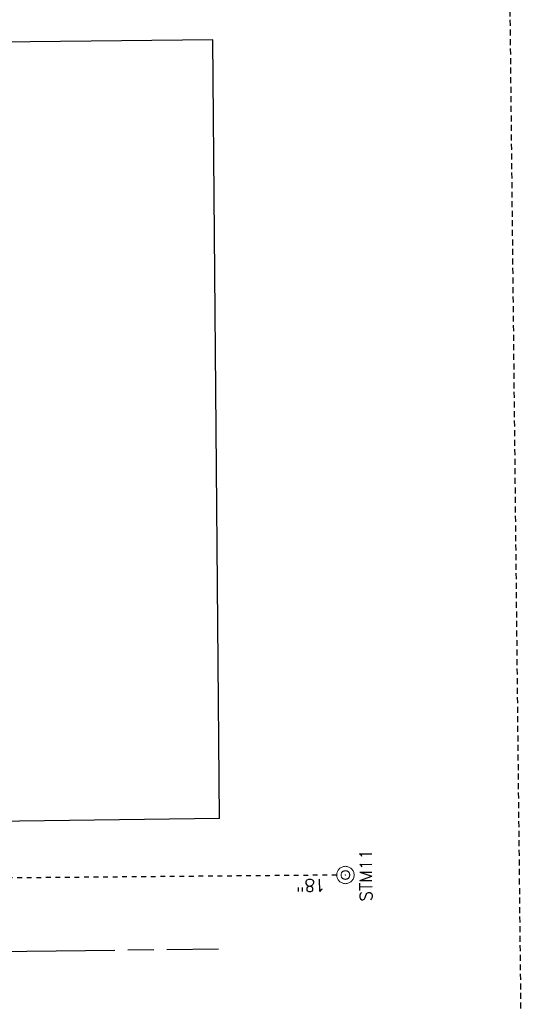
# Model space of a CAD drawing. Extents: x 2300122 to 2305194, y 360020 to 364238.
# Tile 45 of 93: x 2301950 to 2302068, y 361360 to 361587. Entities that reach past the tile are written whole.
import ezdxf

# ---------------------------------------------------------------- set-up
doc = ezdxf.new("R2010")
doc.units = 0
doc.header["$LTSCALE"] = 20
doc.header["$MEASUREMENT"] = 0
for name, pattern in [('CL', [2, 0.3, -0.15, 1.4, -0.15]), ('drainage01', [1.6, 0.85, -0.75]), ('OhDOT_USTN2', [0.11, 0.069, -0.041]), ('OhDOT_USTN5', [0.11, 0.055, -0.055]), ('rowex', [0])]:
    doc.linetypes.add(name, pattern=pattern)
for name, color, linetype in [('DR_X_Cells', 151, 'OhDOT_USTN2'), ('DR_X_Storm_Sewer', 151, 'OhDOT_USTN5'), ('DR_X_Text', 7, 'Continuous'), ('DV_X_Section_VMS_Line', 6, 'OhDOT_USTN2'), ('RW_X_CL', 6, 'CL'), ('RW_X_Fee_RW', 6, 'rowex')]:
    doc.layers.add(name, color=color, linetype=linetype)
doc.styles.add('Simplex Normal (0.14)', font='Simplex.shx')

# ---------------------------------------------------------------- blocks, each defined once
blk = doc.blocks.new('ODOT STORM MANHOLE')
at = {"layer": 'DR_X_Cells', "color": 151, "linetype": 'drainage01', "lineweight": 0, "ltscale": 0.05}
for radius in [0.1, 0.05]:
    blk.add_circle((0, 0), radius, dxfattribs=at)
at = {"layer": 'DR_X_Cells', "color": 151, "linetype": 'Continuous', "lineweight": 0}
blk.add_point((0, 0), dxfattribs=at)

msp = doc.modelspace()

# ---------------------------------------------------------------- linework, layer by layer
at = {"layer": 'DR_X_Storm_Sewer', "flags": 128}
msp.add_lwpolyline([(2302023.25, 361389.5), (2301789.72, 361387.46)], dxfattribs=at)
at = {"layer": 'DV_X_Section_VMS_Line', "flags": 128}
msp.add_lwpolyline([(2302034.55, 364237.55), (2302068.15, 361131.25)], dxfattribs=at)
at = {"layer": 'RW_X_CL'}
msp.add_lwpolyline([(2301615.1, 361367.47), (2301995.99, 361372.53)], dxfattribs=at)
at = {"layer": 'RW_X_Fee_RW', "flags": 128}
for points in [[(2301994.64, 361582.12), (2301833.06, 361580.38)], [(2301996.21, 361402.53), (2301994.64, 361582.12)]]:
    msp.add_lwpolyline(points, dxfattribs=at)
at = {"layer": 'RW_X_Fee_RW'}
msp.add_lwpolyline([(2301996.21, 361402.53), (2301834.57, 361400.38)], dxfattribs=at)

# ---------------------------------------------------------------- block references
at = {"layer": 'DR_X_Cells', "xscale": 20, "yscale": 20, "zscale": 20, "rotation": 90.48277777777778}
msp.add_blockref('ODOT STORM MANHOLE', (2302025.25, 361389.52), dxfattribs=at)

# ---------------------------------------------------------------- texts
at = {"layer": 'DR_X_Text', "char_height": 2.8, "attachment_point": 5, "style": 'Simplex Normal (0.14)'}
for s, insert, rotation in [('STM11', (2302029.97, 361389.46), 90.4828), ('18"', (2302017.28, 361387.13), 180.5008)]:
    msp.add_mtext(s, dxfattribs=dict(at, insert=insert, rotation=rotation))

doc.saveas('drawing.dxf')
